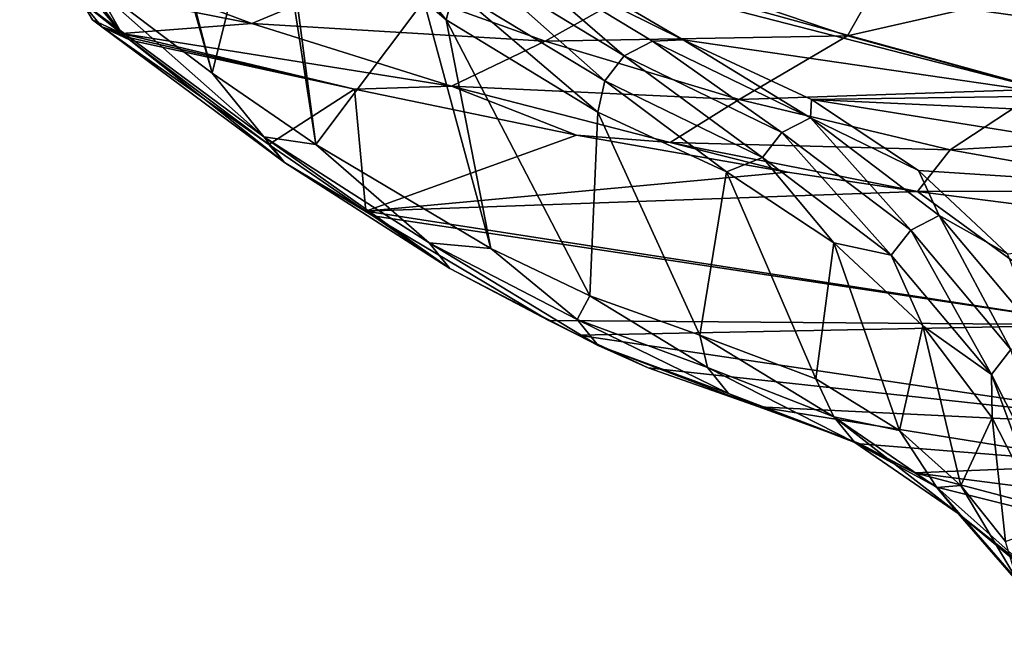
# Model space of a CAD drawing. Header units: metres. Extents: x -109 to 109, y -447 to 122.
# Tile 1 of 256: x -19.95 to -9.18, y -441.32 to -434.48. Entities that reach past the tile are written whole.
import ezdxf

# ---------------------------------------------------------------- set-up
doc = ezdxf.new("R2010")
doc.units = ezdxf.units.M
doc.layers.add('solid_506359', color=7, linetype='CONTINUOUS')

msp = doc.modelspace()

# ---------------------------------------------------------------- linework, layer by layer
at = {"layer": 'solid_506359'}
for points in [[(-17.843603, -435.062805, 235.317886), (-19.351105, -429.712372, 225.587341), (-19.351105, -433.927277, 225.587341)], [(-19.258593, -429.869629, 226.164764), (-19.351105, -429.712372, 225.587341), (-17.843603, -435.062805, 235.317886)], [(-19.258593, -429.869629, 226.164764), (-17.843603, -435.062805, 235.317886), (-19.165819, -430.011169, 226.746277)], [(-17.843603, -435.062805, 235.317886), (-17.220541, -432.553101, 239.560059), (-19.165819, -430.011169, 226.746277)], [(-17.046663, -432.322479, 240.235413), (-15.530288, -434.274445, 251.863449), (-15.284947, -434.480103, 253.761536)], [(-15.199329, -434.148102, 253.838318), (-17.046663, -432.322479, 240.235413), (-15.284947, -434.480103, 253.761536)], [(-17.843603, -435.062805, 235.317886), (-16.711555, -435.842102, 243.134827), (-17.220541, -432.553101, 239.560059)], [(-16.711555, -435.842102, 243.134827), (-17.129858, -432.657745, 240.189484), (-17.220541, -432.553101, 239.560059)], [(-16.711555, -435.842102, 243.134827), (-15.530288, -434.274445, 251.863449), (-17.129858, -432.657745, 240.189484)], [(-8.750579, -433.017487, 239.73819), (-14.338145, -433.698486, 253.743973), (-7.20479, -434.691193, 253.395172)], [(-19.94899, -433.127716, 217.936523), (-19.609356, -433.265167, 217.866592), (-18.832764, -434.630493, 224.810257)], [(-19.94899, -433.127716, 217.936523), (-18.832764, -434.630493, 224.810257), (-19.151794, -434.47934, 224.87854)], [(-19.230854, -434.161621, 221.792023), (-18.832764, -434.630493, 224.810257), (-19.609356, -433.265167, 217.866592)], [(-10.220098, -433.456573, 215.197571), (-10.900602, -434.657043, 218.661697), (-12.888712, -433.978394, 217.092957)], [(-10.220098, -433.456573, 215.197571), (-8.377563, -434.080933, 216.561859), (-10.900602, -434.657043, 218.661697)], [(-17.412561, -434.51947, 221.734573), (-19.435957, -433.763428, 219.86853), (-16.174248, -434.004242, 218.487106)], [(-19.230854, -434.161621, 221.792023), (-19.435957, -433.763428, 219.86853), (-17.412561, -434.51947, 221.734573)], [(-13.339197, -434.873291, 267.51236), (-14.678524, -433.715729, 253.816269), (-14.986047, -433.874542, 253.839264)], [(-14.678524, -433.715729, 253.816269), (-12.695275, -434.700775, 267.447357), (-14.133283, -433.859894, 255.362076)], [(-13.029697, -434.714539, 267.484406), (-12.695275, -434.700775, 267.447357), (-14.678524, -433.715729, 253.816269)], [(-13.339197, -434.873291, 267.51236), (-13.029697, -434.714539, 267.484406), (-14.678524, -433.715729, 253.816269)], [(-14.338145, -433.698486, 253.743973), (-14.133283, -433.859894, 255.362076), (-8.491158, -435.31192, 267.192139)], [(-7.20479, -434.691193, 253.395172), (-14.338145, -433.698486, 253.743973), (-8.491158, -435.31192, 267.192139)], [(-13.552667, -435.149078, 267.524445), (-14.986047, -433.874542, 253.839264), (-15.199329, -434.148102, 253.838318)], [(-13.552667, -435.149078, 267.524445), (-13.339197, -434.873291, 267.51236), (-14.986047, -433.874542, 253.839264)], [(-14.133283, -433.859894, 255.362076), (-12.695275, -434.700775, 267.447357), (-8.491158, -435.31192, 267.192139)], [(-17.28097, -435.758667, 238.5634), (-17.843603, -435.062805, 235.317886), (-19.351105, -433.927277, 225.587341)], [(-19.2759, -434.279816, 225.530792), (-17.28097, -435.758667, 238.5634), (-19.351105, -433.927277, 225.587341)], [(-17.412561, -434.51947, 221.734573), (-16.174248, -434.004242, 218.487106), (-14.204281, -434.715363, 220.185822)], [(-14.204281, -434.715363, 220.185822), (-16.174248, -434.004242, 218.487106), (-12.888712, -433.978394, 217.092957)], [(-14.204281, -434.715363, 220.185822), (-12.888712, -433.978394, 217.092957), (-10.900602, -434.657043, 218.661697)], [(-8.377563, -434.080933, 216.561859), (-8.767396, -435.240265, 220.081772), (-10.900602, -434.657043, 218.661697)], [(-19.230854, -434.161621, 221.792023), (-17.412561, -434.51947, 221.734573), (-18.832764, -434.630493, 224.810257)], [(-15.199329, -434.148102, 253.838318), (-15.284947, -434.480103, 253.761536), (-13.629483, -435.488373, 267.518433)], [(-13.552667, -435.149078, 267.524445), (-15.199329, -434.148102, 253.838318), (-13.629483, -435.488373, 267.518433)], [(-17.054794, -436.038879, 238.502258), (-17.28097, -435.758667, 238.5634), (-19.2759, -434.279816, 225.530792)], [(-19.051731, -434.559235, 225.459564), (-17.054794, -436.038879, 238.502258), (-19.2759, -434.279816, 225.530792)], [(-19.151794, -434.47934, 224.87854), (-19.051731, -434.559235, 225.459564), (-19.2759, -434.279816, 225.530792)], [(-16.711555, -435.842102, 243.134827), (-14.797948, -436.980865, 257.627594), (-15.530288, -434.274445, 251.863449)], [(-14.797948, -436.980865, 257.627594), (-15.284947, -434.480103, 253.761536), (-15.530288, -434.274445, 251.863449)], [(-19.151794, -434.47934, 224.87854), (-18.832764, -434.630493, 224.810257), (-19.051731, -434.559235, 225.459564)], [(-15.228277, -435.207092, 223.535828), (-18.832764, -434.630493, 224.810257), (-17.412561, -434.51947, 221.734573)], [(-15.228277, -435.207092, 223.535828), (-17.412561, -434.51947, 221.734573), (-14.204281, -434.715363, 220.185822)], [(-13.716226, -437.49765, 266.750458), (-13.629483, -435.488373, 267.518433), (-15.284947, -434.480103, 253.761536)], [(-14.797948, -436.980865, 257.627594), (-13.716226, -437.49765, 266.750458), (-15.284947, -434.480103, 253.761536)], [(-19.051731, -434.559235, 225.459564), (-18.832764, -434.630493, 224.810257), (-18.787292, -434.667084, 225.100769)], [(-19.051731, -434.559235, 225.459564), (-18.787292, -434.667084, 225.100769), (-18.7409, -434.703766, 225.391434)], [(-19.051731, -434.559235, 225.459564), (-18.7409, -434.703766, 225.391434), (-17.224838, -435.841705, 235.142075)], [(-19.051731, -434.559235, 225.459564), (-17.224838, -435.841705, 235.142075), (-17.054794, -436.038879, 238.502258)], [(-18.787292, -434.667084, 225.100769), (-18.832764, -434.630493, 224.810257), (-16.287237, -435.239685, 225.4646)], [(-15.228277, -435.207092, 223.535828), (-16.287237, -435.239685, 225.4646), (-18.832764, -434.630493, 224.810257)], [(-18.7409, -434.703766, 225.391434), (-18.787292, -434.667084, 225.100769), (-16.287237, -435.239685, 225.4646)], [(-17.224838, -435.841705, 235.142075), (-18.7409, -434.703766, 225.391434), (-16.287237, -435.239685, 225.4646)], [(-15.228277, -435.207092, 223.535828), (-14.204281, -434.715363, 220.185822), (-12.084526, -435.351166, 221.792175)], [(-12.084526, -435.351166, 221.792175), (-14.204281, -434.715363, 220.185822), (-10.900602, -434.657043, 218.661697)], [(-11.615378, -435.710175, 284.246704), (-13.029697, -434.714539, 267.484406), (-13.339197, -434.873291, 267.51236)], [(-11.305209, -435.551514, 284.226685), (-12.695275, -434.700775, 267.447357), (-13.029697, -434.714539, 267.484406)], [(-11.615378, -435.710175, 284.246704), (-11.305209, -435.551514, 284.226685), (-13.029697, -434.714539, 267.484406)], [(-11.292826, -435.352844, 280.878052), (-8.491158, -435.31192, 267.192139), (-12.695275, -434.700775, 267.447357)], [(-11.305209, -435.551514, 284.226685), (-11.292826, -435.352844, 280.878052), (-12.695275, -434.700775, 267.447357)], [(-12.084526, -435.351166, 221.792175), (-10.900602, -434.657043, 218.661697), (-8.767396, -435.240265, 220.081772)], [(-11.829386, -435.985779, 284.251099), (-13.339197, -434.873291, 267.51236), (-13.552667, -435.149078, 267.524445)], [(-11.829386, -435.985779, 284.251099), (-11.615378, -435.710175, 284.246704), (-13.339197, -434.873291, 267.51236)], [(-17.28097, -435.758667, 238.5634), (-16.711555, -435.842102, 243.134827), (-17.843603, -435.062805, 235.317886)], [(-13.552667, -435.149078, 267.524445), (-13.629483, -435.488373, 267.518433), (-12.222782, -436.140869, 280.925964)], [(-11.829386, -435.985779, 284.251099), (-13.552667, -435.149078, 267.524445), (-12.222782, -436.140869, 280.925964)], [(-17.224838, -435.841705, 235.142075), (-16.287237, -435.239685, 225.4646), (-16.163431, -436.572266, 242.431061)], [(-15.228277, -435.207092, 223.535828), (-13.861669, -435.740631, 226.032898), (-16.287237, -435.239685, 225.4646)], [(-16.287237, -435.239685, 225.4646), (-13.861669, -435.740631, 226.032898), (-16.163431, -436.572266, 242.431061)], [(-12.837869, -435.821381, 225.238419), (-13.861669, -435.740631, 226.032898), (-15.228277, -435.207092, 223.535828)], [(-12.837869, -435.821381, 225.238419), (-15.228277, -435.207092, 223.535828), (-12.084526, -435.351166, 221.792175)], [(-9.775876, -435.902222, 223.256851), (-12.084526, -435.351166, 221.792175), (-8.767396, -435.240265, 220.081772)], [(-9.775876, -435.902222, 223.256851), (-8.767396, -435.240265, 220.081772), (-6.462275, -435.712158, 221.28389)], [(-12.837869, -435.821381, 225.238419), (-12.084526, -435.351166, 221.792175), (-9.775876, -435.902222, 223.256851)], [(-11.305209, -435.551514, 284.226685), (-10.122566, -436.128601, 293.945709), (-11.292826, -435.352844, 280.878052)], [(-11.292826, -435.352844, 280.878052), (-4.448044, -435.66806, 267.043396), (-8.491158, -435.31192, 267.192139)], [(-11.292826, -435.352844, 280.878052), (-3.966304, -436.527008, 288.199738), (-4.448044, -435.66806, 267.043396)], [(-11.292826, -435.352844, 280.878052), (-10.122566, -436.128601, 293.945709), (-3.966304, -436.527008, 288.199738)], [(-13.716226, -437.49765, 266.750458), (-12.512956, -437.924988, 277.994629), (-13.629483, -435.488373, 267.518433)], [(-12.512956, -437.924988, 277.994629), (-12.222782, -436.140869, 280.925964), (-13.629483, -435.488373, 267.518433)], [(-11.615378, -435.710175, 284.246704), (-10.206284, -436.777954, 300.997528), (-11.305209, -435.551514, 284.226685)], [(-11.305209, -435.551514, 284.226685), (-9.895629, -436.619446, 300.985504), (-10.122566, -436.128601, 293.945709)], [(-10.206284, -436.777954, 300.997528), (-9.895629, -436.619446, 300.985504), (-11.305209, -435.551514, 284.226685)], [(-11.829386, -435.985779, 284.251099), (-10.420619, -437.053314, 300.99408), (-11.615378, -435.710175, 284.246704)], [(-10.420619, -437.053314, 300.99408), (-10.206284, -436.777954, 300.997528), (-11.615378, -435.710175, 284.246704)], [(-7.243142, -436.3526, 224.506424), (-9.775876, -435.902222, 223.256851), (-6.462275, -435.712158, 221.28389)], [(-17.28097, -435.758667, 238.5634), (-15.473482, -436.91626, 251.655609), (-16.711555, -435.842102, 243.134827)], [(-15.245553, -437.197052, 251.604507), (-15.473482, -436.91626, 251.655609), (-17.28097, -435.758667, 238.5634)], [(-17.054794, -436.038879, 238.502258), (-15.245553, -437.197052, 251.604507), (-17.28097, -435.758667, 238.5634)], [(-13.861669, -435.740631, 226.032898), (-11.554876, -436.143646, 226.505798), (-16.163431, -436.572266, 242.431061)], [(-12.837869, -435.821381, 225.238419), (-11.554876, -436.143646, 226.505798), (-13.861669, -435.740631, 226.032898)], [(-12.837869, -435.821381, 225.238419), (-10.132219, -436.356354, 226.762115), (-11.554876, -436.143646, 226.505798)], [(-12.837869, -435.821381, 225.238419), (-9.775876, -435.902222, 223.256851), (-10.132219, -436.356354, 226.762115)], [(-17.054794, -436.038879, 238.502258), (-17.224838, -435.841705, 235.142075), (-16.163431, -436.572266, 242.431061)], [(-15.473482, -436.91626, 251.655609), (-14.797948, -436.980865, 257.627594), (-16.711555, -435.842102, 243.134827)], [(-7.243142, -436.3526, 224.506424), (-10.132219, -436.356354, 226.762115), (-9.775876, -435.902222, 223.256851)], [(-17.054794, -436.038879, 238.502258), (-16.163431, -436.572266, 242.431061), (-16.086632, -436.622742, 242.975204)], [(-17.054794, -436.038879, 238.502258), (-16.086632, -436.622742, 242.975204), (-15.245553, -437.197052, 251.604507)], [(-11.829386, -435.985779, 284.251099), (-12.222782, -436.140869, 280.925964), (-11.049041, -436.917328, 293.97113)], [(-11.829386, -435.985779, 284.251099), (-11.049041, -436.917328, 293.97113), (-10.420619, -437.053314, 300.99408)], [(-11.554876, -436.143646, 226.505798), (-10.132219, -436.356354, 226.762115), (-16.163431, -436.572266, 242.431061)], [(-12.512956, -437.924988, 277.994629), (-11.245859, -438.403229, 291.626526), (-12.222782, -436.140869, 280.925964)], [(-11.245859, -438.403229, 291.626526), (-11.049041, -436.917328, 293.97113), (-12.222782, -436.140869, 280.925964)], [(-10.122566, -436.128601, 293.945709), (-9.149631, -437.037567, 306.894806), (-3.966304, -436.527008, 288.199738)], [(-9.895629, -436.619446, 300.985504), (-9.149631, -437.037567, 306.894806), (-10.122566, -436.128601, 293.945709)], [(-10.132219, -436.356354, 226.762115), (-8.138349, -437.813141, 241.762711), (-16.163431, -436.572266, 242.431061)], [(-7.243142, -436.3526, 224.506424), (-8.313569, -436.588501, 227.050568), (-10.132219, -436.356354, 226.762115)], [(-10.132219, -436.356354, 226.762115), (-8.313569, -436.588501, 227.050568), (-8.138349, -437.813141, 241.762711)], [(-16.086632, -436.622742, 242.975204), (-16.163431, -436.572266, 242.431061), (-8.138349, -437.813141, 241.762711)], [(-14.163388, -437.764099, 257.498169), (-16.086632, -436.622742, 242.975204), (-8.138349, -437.813141, 241.762711)], [(-15.245553, -437.197052, 251.604507), (-16.086632, -436.622742, 242.975204), (-14.163388, -437.764099, 257.498169)], [(-10.206284, -436.777954, 300.997528), (-9.11188, -438.081299, 317.75528), (-9.895629, -436.619446, 300.985504)], [(-9.895629, -436.619446, 300.985504), (-8.800931, -437.922974, 317.751282), (-9.149631, -437.037567, 306.894806)], [(-9.11188, -438.081299, 317.75528), (-8.800931, -437.922974, 317.751282), (-9.895629, -436.619446, 300.985504)], [(-10.420619, -437.053314, 300.99408), (-9.326332, -438.356354, 317.743958), (-10.206284, -436.777954, 300.997528)], [(-9.326332, -438.356354, 317.743958), (-9.11188, -438.081299, 317.75528), (-10.206284, -436.777954, 300.997528)], [(-15.473482, -436.91626, 251.655609), (-13.856147, -437.75592, 264.796783), (-14.797948, -436.980865, 257.627594)], [(-13.626719, -438.037109, 264.755707), (-13.856147, -437.75592, 264.796783), (-15.473482, -436.91626, 251.655609)], [(-15.245553, -437.197052, 251.604507), (-13.626719, -438.037109, 264.755707), (-15.473482, -436.91626, 251.655609)], [(-13.856147, -437.75592, 264.796783), (-13.716226, -437.49765, 266.750458), (-14.797948, -436.980865, 257.627594)], [(-11.245859, -438.403229, 291.626526), (-10.33016, -438.967865, 303.258331), (-11.049041, -436.917328, 293.97113)], [(-10.33016, -438.967865, 303.258331), (-10.074838, -437.825409, 306.898224), (-11.049041, -436.917328, 293.97113)], [(-10.420619, -437.053314, 300.99408), (-11.049041, -436.917328, 293.97113), (-10.074838, -437.825409, 306.898224)], [(-10.420619, -437.053314, 300.99408), (-10.074838, -437.825409, 306.898224), (-9.326332, -438.356354, 317.743958)], [(-15.245553, -437.197052, 251.604507), (-14.163388, -437.764099, 257.498169), (-13.844914, -437.92691, 260.097076)], [(-15.245553, -437.197052, 251.604507), (-13.844914, -437.92691, 260.097076), (-13.626719, -438.037109, 264.755707)], [(-13.856147, -437.75592, 264.796783), (-12.431143, -438.280151, 277.976532), (-13.716226, -437.49765, 266.750458)], [(-12.431143, -438.280151, 277.976532), (-12.512956, -437.924988, 277.994629), (-13.716226, -437.49765, 266.750458)], [(-14.163388, -437.764099, 257.498169), (-8.138349, -437.813141, 241.762711), (-13.844914, -437.92691, 260.097076)], [(-13.856147, -437.75592, 264.796783), (-12.200466, -438.561615, 277.945465), (-12.431143, -438.280151, 277.976532)], [(-13.626719, -438.037109, 264.755707), (-12.200466, -438.561615, 277.945465), (-13.856147, -437.75592, 264.796783)], [(-8.138349, -437.813141, 241.762711), (-6.965736, -438.944397, 259.605042), (-13.844914, -437.92691, 260.097076)], [(-10.33016, -438.967865, 303.258331), (-9.662017, -439.569397, 313.296783), (-10.074838, -437.825409, 306.898224)], [(-9.662017, -439.569397, 313.296783), (-9.316909, -438.8284, 319.290619), (-10.074838, -437.825409, 306.898224)], [(-9.326332, -438.356354, 317.743958), (-10.074838, -437.825409, 306.898224), (-9.316909, -438.8284, 319.290619)], [(-13.07689, -438.281921, 266.640137), (-13.844914, -437.92691, 260.097076), (-6.965736, -438.944397, 259.605042)], [(-13.626719, -438.037109, 264.755707), (-13.844914, -437.92691, 260.097076), (-13.07689, -438.281921, 266.640137)], [(-11.050263, -438.816406, 292.952698), (-11.245859, -438.403229, 291.626526), (-12.512956, -437.924988, 277.994629)], [(-12.431143, -438.280151, 277.976532), (-11.050263, -438.816406, 292.952698), (-12.512956, -437.924988, 277.994629)], [(-13.626719, -438.037109, 264.755707), (-13.07689, -438.281921, 266.640137), (-11.869727, -438.710266, 277.908051)], [(-13.626719, -438.037109, 264.755707), (-11.869727, -438.710266, 277.908051), (-12.200466, -438.561615, 277.945465)], [(-9.326332, -438.356354, 317.743958), (-8.54611, -439.897003, 334.491241), (-9.11188, -438.081299, 317.75528)], [(-11.869727, -438.710266, 277.908051), (-13.07689, -438.281921, 266.640137), (-6.965736, -438.944397, 259.605042)], [(-10.819469, -439.097748, 292.921082), (-11.050263, -438.816406, 292.952698), (-12.431143, -438.280151, 277.976532)], [(-12.200466, -438.561615, 277.945465), (-10.819469, -439.097748, 292.921082), (-12.431143, -438.280151, 277.976532)], [(-11.050263, -438.816406, 292.952698), (-10.33016, -438.967865, 303.258331), (-11.245859, -438.403229, 291.626526)], [(-9.326332, -438.356354, 317.743958), (-9.316909, -438.8284, 319.290619), (-8.711646, -440.009979, 332.160583)], [(-9.326332, -438.356354, 317.743958), (-8.711646, -440.009979, 332.160583), (-8.54611, -439.897003, 334.491241)], [(-12.200466, -438.561615, 277.945465), (-11.869727, -438.710266, 277.908051), (-10.759156, -439.11322, 289.726227)], [(-12.200466, -438.561615, 277.945465), (-10.759156, -439.11322, 289.726227), (-10.819469, -439.097748, 292.921082)], [(-7.947241, -439.340332, 277.578308), (-11.869727, -438.710266, 277.908051), (-6.965736, -438.944397, 259.605042)], [(-10.759156, -439.11322, 289.726227), (-11.869727, -438.710266, 277.908051), (-7.947241, -439.340332, 277.578308)], [(-11.050263, -438.816406, 292.952698), (-9.921124, -439.591553, 307.939514), (-10.33016, -438.967865, 303.258331)], [(-9.690124, -439.87265, 307.907318), (-9.921124, -439.591553, 307.939514), (-11.050263, -438.816406, 292.952698)], [(-10.819469, -439.097748, 292.921082), (-9.690124, -439.87265, 307.907318), (-11.050263, -438.816406, 292.952698)], [(-9.662017, -439.569397, 313.296783), (-9.171357, -440.179138, 322.05368), (-9.316909, -438.8284, 319.290619)], [(-9.171357, -440.179138, 322.05368), (-8.711646, -440.009979, 332.160583), (-9.316909, -438.8284, 319.290619)], [(-9.921124, -439.591553, 307.939514), (-9.662017, -439.569397, 313.296783), (-10.33016, -438.967865, 303.258331)], [(-10.819469, -439.097748, 292.921082), (-10.164354, -439.42923, 296.881836), (-9.921747, -439.585114, 300.024353)], [(-10.819469, -439.097748, 292.921082), (-10.759156, -439.11322, 289.726227), (-10.164354, -439.42923, 296.881836)], [(-10.819469, -439.097748, 292.921082), (-9.921747, -439.585114, 300.024353), (-9.690124, -439.87265, 307.907318)], [(-10.759156, -439.11322, 289.726227), (-7.947241, -439.340332, 277.578308), (-10.164354, -439.42923, 296.881836)], [(-10.164354, -439.42923, 296.881836), (-7.947241, -439.340332, 277.578308), (-3.416984, -440.298767, 296.397827)], [(-10.164354, -439.42923, 296.881836), (-3.416984, -440.298767, 296.397827), (-2.971859, -441.324524, 315.4198)], [(-9.921747, -439.585114, 300.024353), (-10.164354, -439.42923, 296.881836), (-2.971859, -441.324524, 315.4198)], [(-9.921747, -439.585114, 300.024353), (-2.971859, -441.324524, 315.4198), (-8.871035, -440.5271, 315.854279)], [(-9.690124, -439.87265, 307.907318), (-9.921747, -439.585114, 300.024353), (-8.871035, -440.5271, 315.854279)], [(-9.921124, -439.591553, 307.939514), (-9.043687, -440.600952, 322.929321), (-9.662017, -439.569397, 313.296783)], [(-8.812391, -440.881775, 322.896698), (-9.043687, -440.600952, 322.929321), (-9.921124, -439.591553, 307.939514)], [(-9.690124, -439.87265, 307.907318), (-8.812391, -440.881775, 322.896698), (-9.921124, -439.591553, 307.939514)], [(-9.043687, -440.600952, 322.929321), (-9.171357, -440.179138, 322.05368), (-9.662017, -439.569397, 313.296783)], [(-9.690124, -439.87265, 307.907318), (-8.871035, -440.5271, 315.854279), (-8.800372, -440.612305, 317.101349)], [(-9.690124, -439.87265, 307.907318), (-8.800372, -440.612305, 317.101349), (-8.812391, -440.881775, 322.896698)]]:
    msp.add_3dface(points, dxfattribs=at)

doc.saveas('drawing.dxf')
